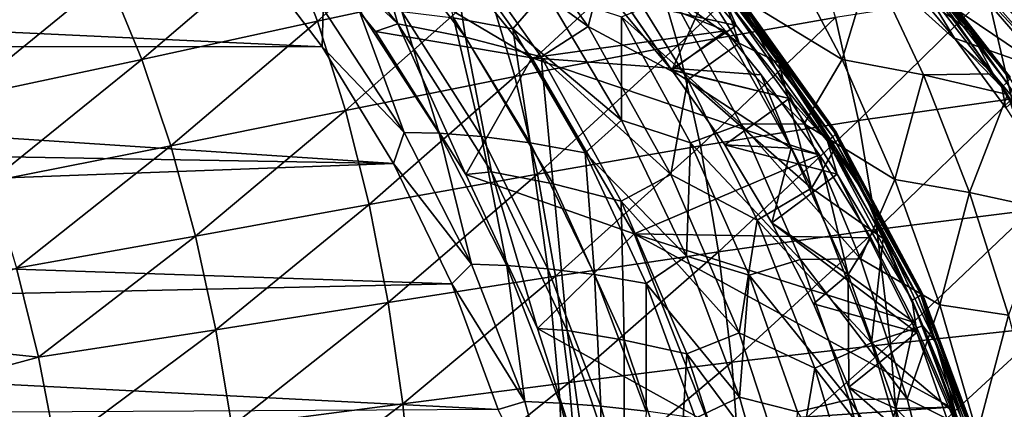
# Model space of a CAD drawing. Header units: metres. Extents: x -237 to 25, y -25 to 25.
# Tile 124 of 165: x -184.95 to -173.86, y 4.71 to 9.1. Entities that reach past the tile are written whole.
import ezdxf

# ---------------------------------------------------------------- set-up
doc = ezdxf.new("R2010")
doc.units = ezdxf.units.M
doc.layers.add('solid_10481232', color=7, linetype='CONTINUOUS')

msp = doc.modelspace()

# ---------------------------------------------------------------- linework, layer by layer
at = {"layer": 'solid_10481232'}
for points in [[(-180.686707, 9.055415, 177.171997), (-181.918015, 10.561739, 177.540421), (-182.133224, 10.427172, 177.005463)], [(-181.074341, 10.40919, 178.399292), (-181.918015, 10.561739, 177.540421), (-180.686707, 9.055415, 177.171997)], [(-180.125488, 10.173178, 179.144577), (-178.5448, 9.025862, 179.538147), (-179.62558, 10.542525, 179.99794)], [(-178.324554, 9.885611, 180.421066), (-179.62558, 10.542525, 179.99794), (-178.5448, 9.025862, 179.538147)], [(-182.133224, 10.427172, 177.005463), (-180.609161, 10.448883, 183.205078), (-179.177078, 8.67299, 182.846207)], [(-181.962418, 10.032286, 210.368713), (-181.593613, 9.085071, 211.024155), (-180.047089, 10.465325, 209.585785)], [(-181.593613, 9.085071, 211.024155), (-179.682556, 9.497275, 210.339081), (-180.047089, 10.465325, 209.585785)], [(-180.609161, 10.448883, 183.205078), (-177.264496, 9.278169, 182.366898), (-176.99884, 8.976638, 182.300339)], [(-179.177078, 8.67299, 182.846207), (-180.609161, 10.448883, 183.205078), (-176.99884, 8.976638, 182.300339)], [(-174.826981, 10.269337, 181.764709), (-174.970078, 10.514544, 181.827744), (-173.43573, 8.831743, 181.443237)], [(-174.730911, 10.37379, 181.812714), (-173.43573, 8.831743, 181.443237), (-174.970078, 10.514544, 181.827744)], [(-180.938721, 8.970913, 176.676056), (-182.133224, 10.427172, 177.005463), (-179.177078, 8.67299, 182.846207)], [(-180.686707, 9.055415, 177.171997), (-182.133224, 10.427172, 177.005463), (-180.938721, 8.970913, 176.676056)], [(-181.074341, 10.40919, 178.399292), (-180.686707, 9.055415, 177.171997), (-179.924576, 8.904738, 178.016785)], [(-181.074341, 10.40919, 178.399292), (-179.924576, 8.904738, 178.016785), (-180.125488, 10.173178, 179.144577)], [(-177.818253, 10.374692, 181.19812), (-178.324554, 9.885611, 180.421066), (-176.841843, 8.837214, 180.67868)], [(-177.069382, 9.512754, 180.998383), (-177.818253, 10.374692, 181.19812), (-176.841843, 8.837214, 180.67868)], [(-174.730911, 10.37379, 181.812714), (-173.937424, 9.553931, 181.628677), (-173.142075, 8.575838, 181.414398)], [(-174.730911, 10.37379, 181.812714), (-173.142075, 8.575838, 181.414398), (-173.43573, 8.831743, 181.443237)], [(-179.39209, 8.999876, 177.256363), (-180.324493, 10.306093, 177.552856), (-179.028671, 9.419479, 178.10379)], [(-180.059753, 9.123961, 176.445007), (-180.324493, 10.306093, 177.552856), (-179.39209, 8.999876, 177.256363)], [(-177.841736, 9.877201, 209.690262), (-177.531998, 8.81461, 210.461243), (-176.072662, 10.212757, 209.086212)], [(-177.531998, 8.81461, 210.461243), (-175.756485, 9.12881, 209.924713), (-176.072662, 10.212757, 209.086212)], [(-173.262421, 8.498449, 181.37262), (-174.826981, 10.269337, 181.764709), (-173.43573, 8.831743, 181.443237)], [(-174.404831, 9.725818, 181.650269), (-174.826981, 10.269337, 181.764709), (-173.262421, 8.498449, 181.37262)], [(-180.125488, 10.173178, 179.144577), (-179.075317, 8.682634, 178.756348), (-178.5448, 9.025862, 179.538147)], [(-179.924576, 8.904738, 178.016785), (-179.075317, 8.682634, 178.756348), (-180.125488, 10.173178, 179.144577)], [(-177.580688, 10.139213, 181.156265), (-176.419357, 8.706919, 180.866714), (-176.960251, 9.501611, 181.106888)], [(-177.580688, 10.139213, 181.156265), (-177.069382, 9.512754, 180.998383), (-176.419357, 8.706919, 180.866714)], [(-181.54039, 8.798214, 172.371262), (-201.465088, 9.733183, 95.401672), (-182.445526, 9.992193, 172.596283)], [(-183.951202, 9.578671, 211.188995), (-183.573669, 8.654156, 211.736649), (-181.962418, 10.032286, 210.368713)], [(-183.573669, 8.654156, 211.736649), (-181.593613, 9.085071, 211.024155), (-181.962418, 10.032286, 210.368713)], [(-181.53064, 9.222963, 173.512253), (-181.54039, 8.798214, 172.371262), (-182.445526, 9.992193, 172.596283)], [(-175.153915, 9.983878, 181.328568), (-175.124039, 10.033369, 181.392136), (-174.24202, 8.971538, 181.171097)], [(-174.446411, 9.124446, 181.140182), (-175.153915, 9.983878, 181.328568), (-174.24202, 8.971538, 181.171097)], [(-174.728546, 9.646598, 181.393555), (-174.24202, 8.971538, 181.171097), (-175.124039, 10.033369, 181.392136)], [(-179.682556, 9.497275, 210.339081), (-179.372208, 8.461276, 211.02977), (-177.841736, 9.877201, 209.690262)], [(-179.372208, 8.461276, 211.02977), (-177.531998, 8.81461, 210.461243), (-177.841736, 9.877201, 209.690262)], [(-177.420013, 8.423739, 180.005707), (-178.324554, 9.885611, 180.421066), (-178.5448, 9.025862, 179.538147)], [(-176.841843, 8.837214, 180.67868), (-178.324554, 9.885611, 180.421066), (-177.420013, 8.423739, 180.005707)], [(-176.850739, 9.366508, 179.926056), (-176.354111, 9.928916, 180.638153), (-175.682053, 8.65484, 180.226837)], [(-175.682053, 8.65484, 180.226837), (-176.354111, 9.928916, 180.638153), (-175.3573, 9.735406, 181.059158)], [(-177.609604, 8.542542, 181.623734), (-177.601746, 8.532259, 181.62178), (-178.508575, 9.847242, 182.062851)], [(-177.264496, 9.278169, 182.366898), (-178.508575, 9.847242, 182.062851), (-177.601746, 8.532259, 181.62178)], [(-178.280396, 9.354053, 181.790985), (-177.609604, 8.542542, 181.623734), (-178.508575, 9.847242, 182.062851)], [(-177.532745, 9.821168, 181.604568), (-176.878021, 9.035889, 181.44133), (-178.280396, 9.354053, 181.790985)], [(-177.023743, 9.378328, 181.45813), (-176.878021, 9.035889, 181.44133), (-177.532745, 9.821168, 181.604568)], [(-181.54039, 8.798214, 172.371262), (-200.77356, 8.799729, 95.22921), (-201.465088, 9.733183, 95.401672)], [(-175.682053, 8.65484, 180.226837), (-175.3573, 9.735406, 181.059158), (-174.766388, 8.482871, 180.630219)], [(-175.3573, 9.735406, 181.059158), (-174.446411, 9.124446, 181.140182), (-173.980576, 8.492517, 181.01593)], [(-174.766388, 8.482871, 180.630219), (-175.3573, 9.735406, 181.059158), (-173.980576, 8.492517, 181.01593)], [(-175.048828, 9.660446, 181.811661), (-174.404831, 9.725818, 181.650269), (-173.373657, 8.524384, 181.391861)], [(-174.417877, 8.895908, 181.653534), (-175.048828, 9.660446, 181.811661), (-173.373657, 8.524384, 181.391861)], [(-174.797714, 9.516769, 181.730545), (-175.048828, 9.660446, 181.811661), (-174.417877, 8.895908, 181.653534)], [(-173.373657, 8.524384, 181.391861), (-174.404831, 9.725818, 181.650269), (-173.262421, 8.498449, 181.37262)], [(-183.951202, 9.578671, 211.188995), (-186.009674, 9.119634, 212.035751), (-185.620392, 8.218525, 212.467575)], [(-183.951202, 9.578671, 211.188995), (-185.620392, 8.218525, 212.467575), (-183.573669, 8.654156, 211.736649)], [(-174.743576, 9.576957, 181.662323), (-174.797714, 9.516769, 181.730545), (-173.885422, 8.340955, 181.501923)], [(-174.743576, 9.576957, 181.662323), (-173.82663, 8.395131, 181.432526), (-174.714233, 9.620116, 181.575684)], [(-174.743576, 9.576957, 181.662323), (-173.885422, 8.340955, 181.501923), (-173.82663, 8.395131, 181.432526)], [(-174.728546, 9.646598, 181.393555), (-173.806198, 8.457821, 181.162415), (-174.24202, 8.971538, 181.171097)], [(-173.788345, 8.45419, 181.254013), (-173.806198, 8.457821, 181.162415), (-174.728546, 9.646598, 181.393555)], [(-174.710388, 9.642565, 181.485077), (-173.788345, 8.45419, 181.254013), (-174.728546, 9.646598, 181.393555)], [(-174.714233, 9.620116, 181.575684), (-173.79393, 8.433982, 181.345062), (-174.710388, 9.642565, 181.485077)], [(-173.82663, 8.395131, 181.432526), (-173.79393, 8.433982, 181.345062), (-174.714233, 9.620116, 181.575684)], [(-173.79393, 8.433982, 181.345062), (-173.788345, 8.45419, 181.254013), (-174.710388, 9.642565, 181.485077)], [(-173.937424, 9.553931, 181.628677), (-173.250336, 9.592708, 181.93364), (-173.142075, 8.575838, 181.414398)], [(-181.593613, 9.085071, 211.024155), (-181.276718, 8.079385, 211.623444), (-179.682556, 9.497275, 210.339081)], [(-181.276718, 8.079385, 211.623444), (-179.372208, 8.461276, 211.02977), (-179.682556, 9.497275, 210.339081)], [(-176.419357, 8.706919, 180.866714), (-177.069382, 9.512754, 180.998383), (-176.396805, 8.616077, 180.819595)], [(-176.396805, 8.616077, 180.819595), (-177.069382, 9.512754, 180.998383), (-176.841843, 8.837214, 180.67868)], [(-176.968445, 9.4379, 181.387146), (-175.787277, 7.78222, 181.092651), (-177.023743, 9.378328, 181.45813)], [(-176.93988, 9.479052, 181.299438), (-175.753937, 7.816648, 181.003754), (-176.968445, 9.4379, 181.387146)], [(-175.753937, 7.816648, 181.003754), (-175.787277, 7.78222, 181.092651), (-176.968445, 9.4379, 181.387146)], [(-176.419357, 8.706919, 180.866714), (-175.771667, 7.83552, 180.810532), (-176.960251, 9.501611, 181.106888)], [(-176.960251, 9.501611, 181.106888), (-175.771667, 7.83552, 180.810532), (-176.937119, 9.500471, 181.205246)], [(-176.937119, 9.500471, 181.205246), (-175.748672, 7.834567, 180.90892), (-176.93988, 9.479052, 181.299438)], [(-175.748672, 7.834567, 180.90892), (-175.753937, 7.816648, 181.003754), (-176.93988, 9.479052, 181.299438)], [(-175.771667, 7.83552, 180.810532), (-175.748672, 7.834567, 180.90892), (-176.937119, 9.500471, 181.205246)], [(-173.885422, 8.340955, 181.501923), (-174.797714, 9.516769, 181.730545), (-174.417877, 8.895908, 181.653534)], [(-179.39209, 8.999876, 177.256363), (-179.028671, 9.419479, 178.10379), (-178.167145, 7.970105, 177.811966)], [(-178.167145, 7.970105, 177.811966), (-179.028671, 9.419479, 178.10379), (-178.168091, 9.133536, 178.713318)], [(-176.878021, 9.035889, 181.44133), (-177.609604, 8.542542, 181.623734), (-178.280396, 9.354053, 181.790985)], [(-178.168091, 9.133536, 178.713318), (-177.598145, 9.367155, 179.375793), (-176.819351, 7.924844, 179.033661)], [(-177.598145, 9.367155, 179.375793), (-176.850739, 9.366508, 179.926056), (-176.111038, 7.927329, 179.553375)], [(-176.819351, 7.924844, 179.033661), (-177.598145, 9.367155, 179.375793), (-176.111038, 7.927329, 179.553375)], [(-175.787277, 7.78222, 181.092651), (-175.849533, 7.732381, 181.165359), (-177.023743, 9.378328, 181.45813)], [(-177.023743, 9.378328, 181.45813), (-175.849533, 7.732381, 181.165359), (-176.878021, 9.035889, 181.44133)], [(-176.111038, 7.927329, 179.553375), (-176.850739, 9.366508, 179.926056), (-175.682053, 8.65484, 180.226837)], [(-175.756485, 9.12881, 209.924713), (-175.496964, 7.96711, 210.67662), (-174.045593, 9.394272, 209.426666)], [(-175.496964, 7.96711, 210.67662), (-173.772522, 8.211547, 210.226913), (-174.045593, 9.394272, 209.426666)], [(-174.045593, 9.394272, 209.426666), (-173.772522, 8.211547, 210.226913), (-172.320679, 9.31928, 209.187653)], [(-181.53064, 9.222963, 173.512253), (-180.617096, 7.829352, 173.30542), (-181.54039, 8.798214, 172.371262)], [(-181.133286, 9.225866, 174.562912), (-180.617096, 7.829352, 173.30542), (-181.53064, 9.222963, 173.512253)], [(-180.2211, 7.822296, 174.360474), (-180.617096, 7.829352, 173.30542), (-181.133286, 9.225866, 174.562912)], [(-180.2211, 7.822296, 174.360474), (-181.133286, 9.225866, 174.562912), (-180.641983, 9.196188, 175.544037)], [(-176.99884, 8.976638, 182.300339), (-177.264496, 9.278169, 182.366898), (-177.601746, 8.532259, 181.62178)], [(-179.746872, 7.787141, 175.335815), (-180.641983, 9.196188, 175.544037), (-180.059753, 9.123961, 176.445007)], [(-180.2211, 7.822296, 174.360474), (-180.641983, 9.196188, 175.544037), (-179.746872, 7.787141, 175.335815)], [(-179.197296, 7.715765, 176.225021), (-180.059753, 9.123961, 176.445007), (-179.39209, 8.999876, 177.256363)], [(-179.746872, 7.787141, 175.335815), (-180.059753, 9.123961, 176.445007), (-179.197296, 7.715765, 176.225021)], [(-177.39212, 7.715985, 178.418671), (-178.168091, 9.133536, 178.713318), (-176.819351, 7.924844, 179.033661)], [(-178.167145, 7.970105, 177.811966), (-178.168091, 9.133536, 178.713318), (-177.39212, 7.715985, 178.418671)], [(-177.531998, 8.81461, 210.461243), (-177.277542, 7.681718, 211.151917), (-175.756485, 9.12881, 209.924713)], [(-177.277542, 7.681718, 211.151917), (-175.496964, 7.96711, 210.67662), (-175.756485, 9.12881, 209.924713)], [(-173.980576, 8.492517, 181.01593), (-174.446411, 9.124446, 181.140182), (-174.24202, 8.971538, 181.171097)], [(-183.573669, 8.654156, 211.736649), (-183.24556, 7.680975, 212.235229), (-181.593613, 9.085071, 211.024155)], [(-183.24556, 7.680975, 212.235229), (-181.276718, 8.079385, 211.623444), (-181.593613, 9.085071, 211.024155)], [(-180.686707, 9.055415, 177.171997), (-180.938721, 8.970913, 176.676056), (-179.923828, 7.358922, 176.410172)], [(-179.634384, 7.387281, 176.896378), (-180.686707, 9.055415, 177.171997), (-179.923828, 7.358922, 176.410172)], [(-179.924576, 8.904738, 178.016785), (-180.686707, 9.055415, 177.171997), (-179.634384, 7.387281, 176.896378)], [(-178.577133, 7.600806, 177.023041), (-179.39209, 8.999876, 177.256363), (-178.167145, 7.970105, 177.811966)], [(-179.197296, 7.715765, 176.225021), (-179.39209, 8.999876, 177.256363), (-178.577133, 7.600806, 177.023041)], [(-179.075317, 8.682634, 178.756348), (-177.611862, 7.356441, 179.181992), (-178.5448, 9.025862, 179.538147)], [(-177.420013, 8.423739, 180.005707), (-178.5448, 9.025862, 179.538147), (-177.611862, 7.356441, 179.181992)], [(-176.878021, 9.035889, 181.44133), (-176.279755, 8.213492, 181.292175), (-177.609604, 8.542542, 181.623734)], [(-175.849533, 7.732381, 181.165359), (-176.279755, 8.213492, 181.292175), (-176.878021, 9.035889, 181.44133)], [(-179.923828, 7.358922, 176.410172), (-180.938721, 8.970913, 176.676056), (-179.177078, 8.67299, 182.846207)], [(-179.924576, 8.904738, 178.016785), (-179.634384, 7.387281, 176.896378), (-178.939636, 7.251414, 177.728958)], [(-179.924576, 8.904738, 178.016785), (-178.939636, 7.251414, 177.728958), (-179.075317, 8.682634, 178.756348)], [(-179.177078, 8.67299, 182.846207), (-176.99884, 8.976638, 182.300339), (-176.593384, 8.479982, 182.19873)], [(-176.255386, 7.656009, 181.901474), (-176.99884, 8.976638, 182.300339), (-177.601746, 8.532259, 181.62178)], [(-176.593384, 8.479982, 182.19873), (-176.99884, 8.976638, 182.300339), (-176.255386, 7.656009, 181.901474)], [(-173.839828, 8.109109, 181.508682), (-174.417877, 8.895908, 181.653534), (-173.373657, 8.524384, 181.391861)], [(-173.885422, 8.340955, 181.501923), (-174.417877, 8.895908, 181.653534), (-173.839828, 8.109109, 181.508682)], [(-173.806198, 8.457821, 181.162415), (-173.441956, 7.842726, 180.970612), (-174.24202, 8.971538, 181.171097)], [(-173.980576, 8.492517, 181.01593), (-174.24202, 8.971538, 181.171097), (-173.441956, 7.842726, 180.970612)], [(-180.735626, 7.483277, 172.170242), (-200.1539, 7.814737, 95.074677), (-200.77356, 8.799729, 95.22921)], [(-180.735626, 7.483277, 172.170242), (-200.77356, 8.799729, 95.22921), (-181.54039, 8.798214, 172.371262)], [(-180.617096, 7.829352, 173.30542), (-180.735626, 7.483277, 172.170242), (-181.54039, 8.798214, 172.371262)], [(-179.372208, 8.461276, 211.02977), (-179.115494, 7.363286, 211.647659), (-177.531998, 8.81461, 210.461243)], [(-179.115494, 7.363286, 211.647659), (-177.277542, 7.681718, 211.151917), (-177.531998, 8.81461, 210.461243)], [(-176.841843, 8.837214, 180.67868), (-177.420013, 8.423739, 180.005707), (-176.028458, 7.202789, 180.278366)], [(-176.396805, 8.616077, 180.819595), (-176.841843, 8.837214, 180.67868), (-176.028458, 7.202789, 180.278366)], [(-183.573669, 8.654156, 211.736649), (-185.620392, 8.218525, 212.467575), (-185.277863, 7.278528, 212.857971)], [(-183.573669, 8.654156, 211.736649), (-185.277863, 7.278528, 212.857971), (-183.24556, 7.680975, 212.235229)], [(-179.923828, 7.358922, 176.410172), (-179.177078, 8.67299, 182.846207), (-178.026047, 6.690937, 182.557755)], [(-179.177078, 8.67299, 182.846207), (-176.593384, 8.479982, 182.19873), (-175.93782, 7.579799, 182.034439)], [(-178.026047, 6.690937, 182.557755), (-179.177078, 8.67299, 182.846207), (-175.93782, 7.579799, 182.034439)], [(-179.075317, 8.682634, 178.756348), (-178.173828, 7.058374, 178.461639), (-177.611862, 7.356441, 179.181992)], [(-178.939636, 7.251414, 177.728958), (-178.173828, 7.058374, 178.461639), (-179.075317, 8.682634, 178.756348)], [(-176.419357, 8.706919, 180.866714), (-175.429459, 7.14279, 180.619904), (-175.771667, 7.83552, 180.810532)], [(-176.419357, 8.706919, 180.866714), (-175.769791, 7.64152, 180.653305), (-175.429459, 7.14279, 180.619904)], [(-176.419357, 8.706919, 180.866714), (-176.396805, 8.616077, 180.819595), (-175.769791, 7.64152, 180.653305)], [(-176.111038, 7.927329, 179.553375), (-175.682053, 8.65484, 180.226837), (-175.090469, 7.302814, 179.887283)], [(-175.090469, 7.302814, 179.887283), (-175.682053, 8.65484, 180.226837), (-174.766388, 8.482871, 180.630219)], [(-176.279755, 8.213492, 181.292175), (-177.601746, 8.532259, 181.62178), (-177.609604, 8.542542, 181.623734)], [(-175.769791, 7.64152, 180.653305), (-176.396805, 8.616077, 180.819595), (-176.028458, 7.202789, 180.278366)], [(-181.276718, 8.079385, 211.623444), (-181.011627, 7.020598, 212.158524), (-179.372208, 8.461276, 211.02977)], [(-181.011627, 7.020598, 212.158524), (-179.115494, 7.363286, 211.647659), (-179.372208, 8.461276, 211.02977)], [(-177.00618, 7.69133, 181.473282), (-176.255386, 7.656009, 181.901474), (-177.601746, 8.532259, 181.62178)], [(-176.279755, 8.213492, 181.292175), (-177.00618, 7.69133, 181.473282), (-177.601746, 8.532259, 181.62178)], [(-175.93782, 7.579799, 182.034439), (-176.593384, 8.479982, 182.19873), (-176.255386, 7.656009, 181.901474)], [(-175.090469, 7.302814, 179.887283), (-174.766388, 8.482871, 180.630219), (-174.248596, 7.15665, 180.272781)], [(-174.766388, 8.482871, 180.630219), (-173.980576, 8.492517, 181.01593), (-173.818787, 8.258429, 180.972549)], [(-174.248596, 7.15665, 180.272781), (-174.766388, 8.482871, 180.630219), (-173.818787, 8.258429, 180.972549)], [(-173.263168, 7.418368, 180.83609), (-173.980576, 8.492517, 181.01593), (-173.441956, 7.842726, 180.970612)], [(-173.818787, 8.258429, 180.972549), (-173.980576, 8.492517, 181.01593), (-173.263168, 7.418368, 180.83609)], [(-176.639114, 6.842452, 179.682877), (-177.420013, 8.423739, 180.005707), (-177.611862, 7.356441, 179.181992)], [(-176.028458, 7.202789, 180.278366), (-177.420013, 8.423739, 180.005707), (-176.639114, 6.842452, 179.682877)], [(-173.82663, 8.395131, 181.432526), (-173.885422, 8.340955, 181.501923), (-173.070831, 7.090835, 181.297791)], [(-173.885422, 8.340955, 181.501923), (-173.839828, 8.109109, 181.508682), (-173.314209, 7.30792, 181.376953)], [(-173.070831, 7.090835, 181.297791), (-173.885422, 8.340955, 181.501923), (-173.314209, 7.30792, 181.376953)], [(-176.279755, 8.213492, 181.292175), (-175.73999, 7.359911, 181.157593), (-177.00618, 7.69133, 181.473282)], [(-175.849533, 7.732381, 181.165359), (-175.73999, 7.359911, 181.157593), (-176.279755, 8.213492, 181.292175)], [(-175.496964, 7.96711, 210.67662), (-175.291794, 6.737794, 211.330902), (-173.772522, 8.211547, 210.226913)], [(-175.291794, 6.737794, 211.330902), (-173.554199, 6.955059, 210.923904), (-173.772522, 8.211547, 210.226913)], [(-174.248596, 7.15665, 180.272781), (-173.818787, 8.258429, 180.972549), (-173.383499, 6.966435, 180.602875)], [(-183.24556, 7.680975, 212.235229), (-182.967209, 6.663846, 212.678986), (-181.276718, 8.079385, 211.623444)], [(-182.967209, 6.663846, 212.678986), (-181.011627, 7.020598, 212.158524), (-181.276718, 8.079385, 211.623444)], [(-178.577133, 7.600806, 177.023041), (-178.167145, 7.970105, 177.811966), (-177.436386, 6.437303, 177.595901)], [(-177.436386, 6.437303, 177.595901), (-178.167145, 7.970105, 177.811966), (-177.39212, 7.715985, 178.418671)], [(-177.39212, 7.715985, 178.418671), (-176.819351, 7.924844, 179.033661), (-176.153656, 6.401901, 178.772079)], [(-177.277542, 7.681718, 211.151917), (-177.07663, 6.48801, 211.752396), (-175.496964, 7.96711, 210.67662)], [(-177.07663, 6.48801, 211.752396), (-175.291794, 6.737794, 211.330902), (-175.496964, 7.96711, 210.67662)], [(-176.819351, 7.924844, 179.033661), (-176.111038, 7.927329, 179.553375), (-175.477463, 6.407039, 179.263702)], [(-176.153656, 6.401901, 178.772079), (-176.819351, 7.924844, 179.033661), (-175.477463, 6.407039, 179.263702)], [(-175.477463, 6.407039, 179.263702), (-176.111038, 7.927329, 179.553375), (-175.090469, 7.302814, 179.887283)], [(-180.735626, 7.483277, 172.170242), (-199.609161, 6.782969, 94.93882), (-200.1539, 7.814737, 95.074677)], [(-180.617096, 7.829352, 173.30542), (-179.857422, 6.347201, 173.144516), (-180.735626, 7.483277, 172.170242)], [(-180.2211, 7.822296, 174.360474), (-179.857422, 6.347201, 173.144516), (-180.617096, 7.829352, 173.30542)], [(-179.460556, 6.332366, 174.210938), (-179.857422, 6.347201, 173.144516), (-180.2211, 7.822296, 174.360474)], [(-179.460556, 6.332366, 174.210938), (-180.2211, 7.822296, 174.360474), (-179.746872, 7.787141, 175.335815)], [(-178.998123, 6.29546, 175.186111), (-179.746872, 7.787141, 175.335815), (-179.197296, 7.715765, 176.225021)], [(-179.460556, 6.332366, 174.210938), (-179.746872, 7.787141, 175.335815), (-178.998123, 6.29546, 175.186111)], [(-175.787277, 7.78222, 181.092651), (-174.82608, 5.98035, 180.852997), (-175.849533, 7.732381, 181.165359)], [(-175.753937, 7.816648, 181.003754), (-174.788757, 6.00734, 180.763107), (-175.787277, 7.78222, 181.092651)], [(-174.788757, 6.00734, 180.763107), (-174.82608, 5.98035, 180.852997), (-175.787277, 7.78222, 181.092651)], [(-175.429459, 7.14279, 180.619904), (-174.804321, 6.022135, 180.569351), (-175.771667, 7.83552, 180.810532)], [(-175.771667, 7.83552, 180.810532), (-174.804321, 6.022135, 180.569351), (-175.748672, 7.834567, 180.90892)], [(-175.748672, 7.834567, 180.90892), (-174.781433, 6.021388, 180.66777), (-175.753937, 7.816648, 181.003754)], [(-174.781433, 6.021388, 180.66777), (-174.788757, 6.00734, 180.763107), (-175.753937, 7.816648, 181.003754)], [(-174.804321, 6.022135, 180.569351), (-174.781433, 6.021388, 180.66777), (-175.748672, 7.834567, 180.90892)], [(-183.24556, 7.680975, 212.235229), (-185.277863, 7.278528, 212.857971), (-184.982895, 6.303672, 213.203491)], [(-183.24556, 7.680975, 212.235229), (-184.982895, 6.303672, 213.203491), (-182.967209, 6.663846, 212.678986)], [(-178.473129, 6.230053, 176.067795), (-179.197296, 7.715765, 176.225021), (-178.577133, 7.600806, 177.023041)], [(-178.998123, 6.29546, 175.186111), (-179.197296, 7.715765, 176.225021), (-178.473129, 6.230053, 176.067795)], [(-179.115494, 7.363286, 211.647659), (-178.911209, 6.211802, 212.184372), (-177.277542, 7.681718, 211.151917)], [(-178.911209, 6.211802, 212.184372), (-177.07663, 6.48801, 211.752396), (-177.277542, 7.681718, 211.151917)], [(-177.436386, 6.437303, 177.595901), (-177.39212, 7.715985, 178.418671), (-176.731445, 6.225313, 178.19812)], [(-176.731445, 6.225313, 178.19812), (-177.39212, 7.715985, 178.418671), (-176.153656, 6.401901, 178.772079)], [(-177.00618, 7.69133, 181.473282), (-176.47345, 6.812029, 181.340454), (-176.255386, 7.656009, 181.901474)], [(-175.73999, 7.359911, 181.157593), (-176.47345, 6.812029, 181.340454), (-177.00618, 7.69133, 181.473282)], [(-176.47345, 6.812029, 181.340454), (-175.615036, 6.231288, 181.581604), (-176.255386, 7.656009, 181.901474)], [(-175.93782, 7.579799, 182.034439), (-176.255386, 7.656009, 181.901474), (-175.615036, 6.231288, 181.581604)], [(-174.82608, 5.98035, 180.852997), (-174.894058, 5.941279, 180.927139), (-175.849533, 7.732381, 181.165359)], [(-175.849533, 7.732381, 181.165359), (-174.894058, 5.941279, 180.927139), (-175.73999, 7.359911, 181.157593)], [(-177.889908, 6.130466, 176.855148), (-178.577133, 7.600806, 177.023041), (-177.436386, 6.437303, 177.595901)], [(-178.473129, 6.230053, 176.067795), (-178.577133, 7.600806, 177.023041), (-177.889908, 6.130466, 176.855148)], [(-178.026047, 6.690937, 182.557755), (-175.93782, 7.579799, 182.034439), (-175.361374, 6.645495, 181.889984)], [(-175.222534, 6.637663, 180.508209), (-175.769791, 7.64152, 180.653305), (-176.028458, 7.202789, 180.278366)], [(-175.361374, 6.645495, 181.889984), (-175.93782, 7.579799, 182.034439), (-175.615036, 6.231288, 181.581604)], [(-175.429459, 7.14279, 180.619904), (-175.769791, 7.64152, 180.653305), (-175.222534, 6.637663, 180.508209)], [(-180.080124, 6.126071, 172.005569), (-199.609161, 6.782969, 94.93882), (-180.735626, 7.483277, 172.170242)], [(-179.857422, 6.347201, 173.144516), (-180.080124, 6.126071, 172.005569), (-180.735626, 7.483277, 172.170242)], [(-181.011627, 7.020598, 212.158524), (-180.797623, 5.916001, 212.622665), (-179.115494, 7.363286, 211.647659)], [(-180.797623, 5.916001, 212.622665), (-178.911209, 6.211802, 212.184372), (-179.115494, 7.363286, 211.647659)], [(-179.634384, 7.387281, 176.896378), (-179.923828, 7.358922, 176.410172), (-179.116196, 5.624465, 176.198853)], [(-179.116196, 5.624465, 176.198853), (-179.923828, 7.358922, 176.410172), (-178.026047, 6.690937, 182.557755)], [(-178.78212, 5.600693, 176.719574), (-179.634384, 7.387281, 176.896378), (-179.116196, 5.624465, 176.198853)], [(-178.939636, 7.251414, 177.728958), (-179.634384, 7.387281, 176.896378), (-178.78212, 5.600693, 176.719574)], [(-178.173828, 7.058374, 178.461639), (-176.841385, 5.57471, 178.935608), (-177.611862, 7.356441, 179.181992)], [(-176.639114, 6.842452, 179.682877), (-177.611862, 7.356441, 179.181992), (-176.841385, 5.57471, 178.935608)], [(-175.73999, 7.359911, 181.157593), (-174.842316, 5.577917, 180.933777), (-176.47345, 6.812029, 181.340454)], [(-174.894058, 5.941279, 180.927139), (-174.842316, 5.577917, 180.933777), (-175.73999, 7.359911, 181.157593)], [(-178.939636, 7.251414, 177.728958), (-178.78212, 5.600693, 176.719574), (-178.136856, 5.49038, 177.542099)], [(-178.939636, 7.251414, 177.728958), (-178.136856, 5.49038, 177.542099), (-178.173828, 7.058374, 178.461639)], [(-175.477463, 6.407039, 179.263702), (-175.090469, 7.302814, 179.887283), (-174.584122, 5.889867, 179.620499)], [(-174.584122, 5.889867, 179.620499), (-175.090469, 7.302814, 179.887283), (-174.248596, 7.15665, 180.272781)], [(-176.028458, 7.202789, 180.278366), (-176.639114, 6.842452, 179.682877), (-175.352402, 5.46184, 179.986969)], [(-175.222534, 6.637663, 180.508209), (-176.028458, 7.202789, 180.278366), (-175.352402, 5.46184, 179.986969)], [(-175.429459, 7.14279, 180.619904), (-174.62764, 5.466745, 180.419983), (-174.804321, 6.022135, 180.569351)], [(-175.429459, 7.14279, 180.619904), (-174.772095, 5.653924, 180.389603), (-174.62764, 5.466745, 180.419983)], [(-175.429459, 7.14279, 180.619904), (-175.222534, 6.637663, 180.508209), (-174.772095, 5.653924, 180.389603)], [(-174.584122, 5.889867, 179.620499), (-174.248596, 7.15665, 180.272781), (-173.807648, 5.772487, 179.987656)], [(-173.807648, 5.772487, 179.987656), (-174.248596, 7.15665, 180.272781), (-173.383499, 6.966435, 180.602875)], [(-182.967209, 6.663846, 212.678986), (-182.73848, 5.60875, 213.063034), (-181.011627, 7.020598, 212.158524)], [(-182.73848, 5.60875, 213.063034), (-180.797623, 5.916001, 212.622665), (-181.011627, 7.020598, 212.158524)], [(-178.173828, 7.058374, 178.461639), (-177.434174, 5.33835, 178.266647), (-176.841385, 5.57471, 178.935608)], [(-178.136856, 5.49038, 177.542099), (-177.434174, 5.33835, 178.266647), (-178.173828, 7.058374, 178.461639)], [(-175.291794, 6.737794, 211.330902), (-175.138519, 5.451741, 211.877335), (-173.554199, 6.955059, 210.923904)], [(-175.138519, 5.451741, 211.877335), (-173.387527, 5.635904, 211.506653), (-173.554199, 6.955059, 210.923904)], [(-180.080124, 6.126071, 172.005569), (-199.142776, 5.710663, 94.82251), (-199.609161, 6.782969, 94.93882)], [(-175.990875, 5.174923, 179.457275), (-176.639114, 6.842452, 179.682877), (-176.841385, 5.57471, 178.935608)], [(-175.352402, 5.46184, 179.986969), (-176.639114, 6.842452, 179.682877), (-175.990875, 5.174923, 179.457275)], [(-176.47345, 6.812029, 181.340454), (-176.007263, 5.902122, 181.224228), (-175.615036, 6.231288, 181.581604)], [(-174.842316, 5.577917, 180.933777), (-176.007263, 5.902122, 181.224228), (-176.47345, 6.812029, 181.340454)], [(-182.967209, 6.663846, 212.678986), (-184.982895, 6.303672, 213.203491), (-184.735931, 5.298645, 213.501236)], [(-182.967209, 6.663846, 212.678986), (-184.735931, 5.298645, 213.501236), (-182.73848, 5.60875, 213.063034)], [(-179.116196, 5.624465, 176.198853), (-178.026047, 6.690937, 182.557755), (-177.184219, 4.551224, 182.346786)], [(-178.026047, 6.690937, 182.557755), (-175.361374, 6.645495, 181.889984), (-174.866119, 5.691284, 181.765869)], [(-178.026047, 6.690937, 182.557755), (-174.866119, 5.691284, 181.765869), (-174.458664, 4.736272, 181.663757)], [(-177.184219, 4.551224, 182.346786), (-178.026047, 6.690937, 182.557755), (-174.458664, 4.736272, 181.663757)], [(-177.07663, 6.48801, 211.752396), (-176.927399, 5.243643, 212.253555), (-175.291794, 6.737794, 211.330902)], [(-176.927399, 5.243643, 212.253555), (-175.138519, 5.451741, 211.877335), (-175.291794, 6.737794, 211.330902)], [(-174.866119, 5.691284, 181.765869), (-175.361374, 6.645495, 181.889984), (-175.615036, 6.231288, 181.581604)], [(-174.772095, 5.653924, 180.389603), (-175.222534, 6.637663, 180.508209), (-175.352402, 5.46184, 179.986969)], [(-178.911209, 6.211802, 212.184372), (-178.758026, 5.015879, 212.632111), (-177.07663, 6.48801, 211.752396)], [(-178.758026, 5.015879, 212.632111), (-176.927399, 5.243643, 212.253555), (-177.07663, 6.48801, 211.752396)], [(-177.889908, 6.130466, 176.855148), (-177.436386, 6.437303, 177.595901), (-176.840408, 4.847485, 177.458267)], [(-176.840408, 4.847485, 177.458267), (-177.436386, 6.437303, 177.595901), (-176.731445, 6.225313, 178.19812)], [(-179.857422, 6.347201, 173.144516), (-179.259521, 4.799756, 173.031403), (-180.080124, 6.126071, 172.005569)], [(-179.460556, 6.332366, 174.210938), (-179.259521, 4.799756, 173.031403), (-179.857422, 6.347201, 173.144516)], [(-178.858856, 4.780591, 174.116119), (-179.259521, 4.799756, 173.031403), (-179.460556, 6.332366, 174.210938)], [(-178.858856, 4.780591, 174.116119), (-179.460556, 6.332366, 174.210938), (-178.998123, 6.29546, 175.186111)], [(-176.731445, 6.225313, 178.19812), (-176.153656, 6.401901, 178.772079), (-175.60318, 4.823076, 178.593277)], [(-176.153656, 6.401901, 178.772079), (-175.477463, 6.407039, 179.263702), (-174.95192, 4.829746, 179.05896)], [(-175.60318, 4.823076, 178.593277), (-176.153656, 6.401901, 178.772079), (-174.95192, 4.829746, 179.05896)], [(-174.95192, 4.829746, 179.05896), (-175.477463, 6.407039, 179.263702), (-174.584122, 5.889867, 179.620499)], [(-186.904846, 5.529761, 213.818512), (-184.735931, 5.298645, 213.501236), (-184.982895, 6.303672, 213.203491)], [(-178.401749, 4.746081, 175.096893), (-178.998123, 6.29546, 175.186111), (-178.473129, 6.230053, 176.067795)], [(-178.858856, 4.780591, 174.116119), (-178.998123, 6.29546, 175.186111), (-178.401749, 4.746081, 175.096893)], [(-177.891769, 4.691387, 175.975433), (-178.473129, 6.230053, 176.067795), (-177.889908, 6.130466, 176.855148)], [(-178.401749, 4.746081, 175.096893), (-178.473129, 6.230053, 176.067795), (-177.891769, 4.691387, 175.975433)], [(-176.840408, 4.847485, 177.458267), (-176.731445, 6.225313, 178.19812), (-176.187683, 4.685115, 178.053986)], [(-176.187683, 4.685115, 178.053986), (-176.731445, 6.225313, 178.19812), (-175.60318, 4.823076, 178.593277)], [(-176.007263, 5.902122, 181.224228), (-175.606506, 4.961515, 181.124313), (-175.615036, 6.231288, 181.581604)], [(-175.606506, 4.961515, 181.124313), (-175.079636, 4.721488, 181.345581), (-175.615036, 6.231288, 181.581604)], [(-174.866119, 5.691284, 181.765869), (-175.615036, 6.231288, 181.581604), (-175.079636, 4.721488, 181.345581)], [(-179.557724, 4.709187, 171.87558), (-199.142776, 5.710663, 94.82251), (-180.080124, 6.126071, 172.005569)], [(-180.797623, 5.916001, 212.622665), (-180.633942, 4.773309, 213.009659), (-178.911209, 6.211802, 212.184372)], [(-180.633942, 4.773309, 213.009659), (-178.758026, 5.015879, 212.632111), (-178.911209, 6.211802, 212.184372)], [(-179.259521, 4.799756, 173.031403), (-179.557724, 4.709187, 171.87558), (-180.080124, 6.126071, 172.005569)], [(-177.891769, 4.691387, 175.975433), (-177.889908, 6.130466, 176.855148), (-177.333298, 4.612298, 176.754852)], [(-177.333298, 4.612298, 176.754852), (-177.889908, 6.130466, 176.855148), (-176.840408, 4.847485, 177.458267)], [(-174.788757, 6.00734, 180.763107), (-174.069199, 4.078462, 180.583694), (-174.82608, 5.98035, 180.852997)], [(-174.62764, 5.466745, 180.419983), (-174.083084, 4.088738, 180.389526), (-174.804321, 6.022135, 180.569351)], [(-174.804321, 6.022135, 180.569351), (-174.083084, 4.088738, 180.389526), (-174.781433, 6.021388, 180.66777)], [(-174.781433, 6.021388, 180.66777), (-174.060287, 4.08822, 180.487961), (-174.788757, 6.00734, 180.763107)], [(-174.060287, 4.08822, 180.487961), (-174.069199, 4.078462, 180.583694), (-174.788757, 6.00734, 180.763107)], [(-174.083084, 4.088738, 180.389526), (-174.060287, 4.08822, 180.487961), (-174.781433, 6.021388, 180.66777)], [(-182.73848, 5.60875, 213.063034), (-182.559113, 4.521958, 213.382874), (-180.797623, 5.916001, 212.622665)], [(-182.559113, 4.521958, 213.382874), (-180.633942, 4.773309, 213.009659), (-180.797623, 5.916001, 212.622665)], [(-174.842316, 5.577917, 180.933777), (-175.606506, 4.961515, 181.124313), (-176.007263, 5.902122, 181.224228)], [(-174.95192, 4.829746, 179.05896), (-174.584122, 5.889867, 179.620499), (-174.162399, 4.434725, 179.427994)], [(-174.82608, 5.98035, 180.852997), (-174.109589, 4.059714, 180.674347), (-174.894058, 5.941279, 180.927139)], [(-174.109589, 4.059714, 180.674347), (-174.182007, 4.032573, 180.749603), (-174.894058, 5.941279, 180.927139)], [(-174.894058, 5.941279, 180.927139), (-174.182007, 4.032573, 180.749603), (-174.842316, 5.577917, 180.933777)], [(-174.069199, 4.078462, 180.583694), (-174.109589, 4.059714, 180.674347), (-174.82608, 5.98035, 180.852997)], [(-174.162399, 4.434725, 179.427994), (-174.584122, 5.889867, 179.620499), (-173.807648, 5.772487, 179.987656)], [(-174.162399, 4.434725, 179.427994), (-173.807648, 5.772487, 179.987656), (-173.442535, 4.347696, 179.776215)], [(-179.557724, 4.709187, 171.87558), (-198.757599, 4.604128, 94.726448), (-199.142776, 5.710663, 94.82251)], [(-174.458664, 4.736272, 181.663757), (-174.866119, 5.691284, 181.765869), (-175.079636, 4.721488, 181.345581)], [(-182.73848, 5.60875, 213.063034), (-184.735931, 5.298645, 213.501236), (-184.537308, 4.268282, 213.748474)], [(-182.73848, 5.60875, 213.063034), (-184.537308, 4.268282, 213.748474), (-182.559113, 4.521958, 213.382874)], [(-178.530106, 3.79845, 176.046616), (-179.116196, 5.624465, 176.198853), (-177.184219, 4.551224, 182.346786)], [(-178.78212, 5.600693, 176.719574), (-179.116196, 5.624465, 176.198853), (-178.530106, 3.79845, 176.046616)], [(-178.14238, 3.743695, 176.647903), (-178.78212, 5.600693, 176.719574), (-178.530106, 3.79845, 176.046616)], [(-178.136856, 5.49038, 177.542099), (-178.78212, 5.600693, 176.719574), (-178.14238, 3.743695, 176.647903)], [(-177.434174, 5.33835, 178.266647), (-176.239319, 3.725851, 178.806152), (-176.841385, 5.57471, 178.935608)], [(-175.990875, 5.174923, 179.457275), (-176.841385, 5.57471, 178.935608), (-176.239319, 3.725851, 178.806152)], [(-174.842316, 5.577917, 180.933777), (-174.196686, 3.729108, 180.772797), (-175.606506, 4.961515, 181.124313)], [(-174.398453, 4.65289, 180.288895), (-174.772095, 5.653924, 180.389603), (-175.352402, 5.46184, 179.986969)], [(-175.138519, 5.451741, 211.877335), (-175.034729, 4.121359, 212.309662), (-173.387527, 5.635904, 211.506653)], [(-175.034729, 4.121359, 212.309662), (-173.269501, 4.266806, 211.967941), (-173.387527, 5.635904, 211.506653)], [(-174.182007, 4.032573, 180.749603), (-174.196686, 3.729108, 180.772797), (-174.842316, 5.577917, 180.933777)], [(-174.62764, 5.466745, 180.419983), (-174.772095, 5.653924, 180.389603), (-174.398453, 4.65289, 180.288895)], [(-186.904846, 5.529761, 213.818512), (-186.710464, 4.767533, 213.973129), (-184.735931, 5.298645, 213.501236)], [(-178.136856, 5.49038, 177.542099), (-178.14238, 3.743695, 176.647903), (-177.524994, 3.666541, 177.462738)], [(-178.136856, 5.49038, 177.542099), (-177.524994, 3.666541, 177.462738), (-177.434174, 5.33835, 178.266647)], [(-176.927399, 5.243643, 212.253555), (-176.827972, 3.960128, 212.649963), (-175.138519, 5.451741, 211.877335)], [(-176.827972, 3.960128, 212.649963), (-175.034729, 4.121359, 212.309662), (-175.138519, 5.451741, 211.877335)], [(-175.352402, 5.46184, 179.986969), (-175.990875, 5.174923, 179.457275), (-174.817795, 3.654705, 179.809906)], [(-174.398453, 4.65289, 180.288895), (-175.352402, 5.46184, 179.986969), (-174.817795, 3.654705, 179.809906)], [(-174.62764, 5.466745, 180.419983), (-174.032715, 3.699907, 180.271652), (-174.083084, 4.088738, 180.389526)], [(-174.62764, 5.466745, 180.419983), (-174.398453, 4.65289, 180.288895), (-174.032715, 3.699907, 180.271652)], [(-177.524994, 3.666541, 177.462738), (-176.861298, 3.563029, 178.177582), (-177.434174, 5.33835, 178.266647)], [(-177.434174, 5.33835, 178.266647), (-176.861298, 3.563029, 178.177582), (-176.239319, 3.725851, 178.806152)], [(-186.710464, 4.767533, 213.973129), (-184.537308, 4.268282, 213.748474), (-184.735931, 5.298645, 213.501236)], [(-178.758026, 5.015879, 212.632111), (-178.654602, 3.785704, 212.986206), (-176.927399, 5.243643, 212.253555)], [(-178.654602, 3.785704, 212.986206), (-176.827972, 3.960128, 212.649963), (-176.927399, 5.243643, 212.253555)], [(-175.476746, 3.4561, 179.333755), (-175.990875, 5.174923, 179.457275), (-176.239319, 3.725851, 178.806152)], [(-174.817795, 3.654705, 179.809906), (-175.990875, 5.174923, 179.457275), (-175.476746, 3.4561, 179.333755)], [(-180.633942, 4.773309, 213.009659), (-180.519669, 3.601113, 213.315643), (-178.758026, 5.015879, 212.632111)], [(-180.519669, 3.601113, 213.315643), (-178.654602, 3.785704, 212.986206), (-178.758026, 5.015879, 212.632111)], [(-175.606506, 4.961515, 181.124313), (-175.272064, 3.985133, 181.040924), (-175.079636, 4.721488, 181.345581)], [(-174.196686, 3.729108, 180.772797), (-175.272064, 3.985133, 181.040924), (-175.606506, 4.961515, 181.124313)], [(-182.559113, 4.521958, 213.382874), (-182.428757, 3.410345, 213.635559), (-180.633942, 4.773309, 213.009659)], [(-182.428757, 3.410345, 213.635559), (-180.519669, 3.601113, 213.315643), (-180.633942, 4.773309, 213.009659)], [(-179.259521, 4.799756, 173.031403), (-178.828171, 3.210992, 172.967529), (-179.557724, 4.709187, 171.87558)], [(-178.858856, 4.780591, 174.116119), (-178.828171, 3.210992, 172.967529), (-179.259521, 4.799756, 173.031403)], [(-178.419861, 3.192245, 174.077637), (-178.828171, 3.210992, 172.967529), (-178.858856, 4.780591, 174.116119)], [(-178.419861, 3.192245, 174.077637), (-178.858856, 4.780591, 174.116119), (-178.401749, 4.746081, 175.096893)], [(-177.333298, 4.612298, 176.754852), (-176.840408, 4.847485, 177.458267), (-176.379578, 3.227953, 177.401703)], [(-176.379578, 3.227953, 177.401703), (-176.840408, 4.847485, 177.458267), (-176.187683, 4.685115, 178.053986)], [(-176.187683, 4.685115, 178.053986), (-175.60318, 4.823076, 178.593277), (-175.166748, 3.214, 178.499603)], [(-175.60318, 4.823076, 178.593277), (-174.95192, 4.829746, 179.05896), (-174.532852, 3.220537, 178.941299)], [(-175.166748, 3.214, 178.499603), (-175.60318, 4.823076, 178.593277), (-174.532852, 3.220537, 178.941299)], [(-174.532852, 3.220537, 178.941299), (-174.95192, 4.829746, 179.05896), (-174.162399, 4.434725, 179.427994)], [(-186.710464, 4.767533, 213.973129), (-186.545151, 3.993522, 214.104706), (-184.537308, 4.268282, 213.748474)], [(-178.419861, 3.192245, 174.077637), (-178.401749, 4.746081, 175.096893), (-177.960663, 3.164629, 175.069946)], [(-177.960663, 3.164629, 175.069946), (-178.401749, 4.746081, 175.096893), (-177.891769, 4.691387, 175.975433)], [(-177.184219, 4.551224, 182.346786), (-174.458664, 4.736272, 181.663757), (-174.125763, 3.761809, 181.580338)], [(-175.272064, 3.985133, 181.040924), (-174.649796, 3.158007, 181.200104), (-175.079636, 4.721488, 181.345581)], [(-174.125763, 3.761809, 181.580338), (-174.458664, 4.736272, 181.663757), (-175.079636, 4.721488, 181.345581)], [(-174.125763, 3.761809, 181.580338), (-175.079636, 4.721488, 181.345581), (-174.649796, 3.158007, 181.200104)]]:
    msp.add_3dface(points, dxfattribs=at)

doc.saveas('drawing.dxf')
